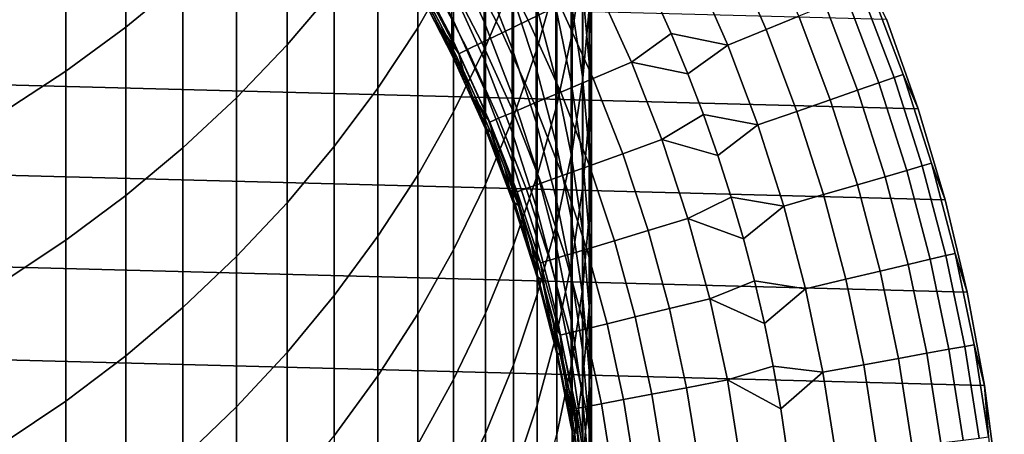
# Model space of a CAD drawing. Header units: metres. Extents: x -28 to 70, y -218 to 27.
# Tile 43 of 246: x 7.06 to 15.48, y -198.04 to -194.5. Entities that reach past the tile are written whole.
import ezdxf

# ---------------------------------------------------------------- set-up
doc = ezdxf.new("R2010")
doc.units = ezdxf.units.M
doc.layers.add('solid_10_261_002_XXX', color=7, linetype='CONTINUOUS')

msp = doc.modelspace()

# ---------------------------------------------------------------- linework, layer by layer
at = {"layer": 'solid_10_261_002_XXX'}
for points in [[(7.968838, -193.050598, 408.785309), (7.968838, -194.561493, 406.222565), (8.456086, -194.16095, 405.993713), (8.456086, -192.656448, 408.545624)], [(10.464751, -193.238098, 402.139191), (10.464751, -194.567398, 399.573761), (10.772099, -194.034119, 399.306641), (10.772099, -192.712326, 401.857574)], [(9.349153, -193.291855, 405.497223), (9.349153, -194.712845, 402.929077), (9.752155, -194.239944, 402.675781), (9.752155, -192.82605, 405.23111)], [(11.045485, -193.486267, 399.032196), (11.045485, -194.730591, 396.461151), (11.284048, -194.162415, 396.195679), (11.284048, -192.925552, 398.751282)], [(11.783843, -193.542557, 392.831268), (11.783843, -194.617493, 390.261017), (11.876726, -194.000992, 390.013), (11.876726, -192.93306, 392.566528)], [(7.456467, -193.420761, 409.010406), (7.456467, -194.937668, 406.437439), (7.968838, -194.561493, 406.222565), (7.968838, -193.050598, 408.785309)], [(11.487036, -193.583008, 395.924957), (11.487036, -194.742432, 393.352448), (11.65381, -194.146317, 393.093506), (11.65381, -192.994186, 395.649841)], [(11.949986, -193.742935, 386.965546), (11.949986, -194.657562, 384.391998), (11.930133, -194.022598, 384.176056), (11.930133, -193.114105, 386.73233)], [(8.916676, -193.737289, 405.751678), (8.916676, -195.16507, 403.171295), (9.349153, -194.712845, 402.929077), (9.349153, -193.291855, 405.497223)], [(10.124413, -193.747849, 402.412201), (10.124413, -195.084396, 399.832764), (10.464751, -194.567398, 399.573761), (10.464751, -193.238098, 402.139191)], [(11.930133, -194.022598, 384.176056), (11.930133, -194.860931, 381.595917), (11.872668, -194.222382, 381.398041), (11.872668, -193.389694, 383.960815)], [(11.876726, -194.000992, 390.013), (11.876726, -194.998764, 387.431274), (11.932165, -194.371811, 387.198761), (11.932165, -193.380615, 389.763458)], [(6.920588, -193.765762, 409.220215), (6.920588, -195.288269, 406.637756), (7.456467, -194.937668, 406.437439), (7.456467, -193.420761, 409.010406)], [(11.031618, -194.127151, 367.767975), (11.031618, -194.517273, 365.191101), (10.756376, -193.911041, 365.107788), (10.756376, -193.523438, 367.668121)], [(10.772099, -194.034119, 399.306641), (10.772099, -195.285736, 396.72052), (11.045485, -194.730591, 396.461151), (11.045485, -193.486267, 399.032196)], [(11.65381, -194.146317, 393.093506), (11.65381, -195.228195, 390.506683), (11.783843, -194.617493, 390.261017), (11.783843, -193.542557, 392.831268)], [(11.284048, -194.162415, 396.195679), (11.284048, -195.329025, 393.607239), (11.487036, -194.742432, 393.352448), (11.487036, -193.583008, 395.924957)], [(11.872668, -194.222382, 381.398041), (11.872668, -194.984772, 378.813477), (11.777773, -194.345169, 378.634277), (11.777773, -193.587921, 381.201447)], [(11.272079, -194.281784, 370.452271), (11.272079, -194.745163, 367.870178), (11.031618, -194.127151, 367.767975), (11.031618, -193.666794, 370.333221)], [(11.777773, -194.345169, 378.634277), (11.777773, -195.032013, 376.047394), (11.645746, -194.393936, 375.887268), (11.645746, -193.7117, 378.456787)], [(14.741282, -195.26001, 220.899994), (-14.470504, -194.495331, 220.899994), (-14.159966, -193.745605, 220.899994), (14.470504, -194.495331, 220.899994)], [(8.456086, -194.16095, 405.993713), (8.456086, -195.595184, 403.401672), (8.916676, -195.16507, 403.171295), (8.916676, -193.737289, 405.751678)], [(9.752155, -194.239944, 402.675781), (9.752155, -195.583511, 400.082794), (10.124413, -195.084396, 399.832764), (10.124413, -193.747849, 402.412201)], [(11.097734, -193.90271, 297.8591), (11.409177, -194.502075, 297.8591), (11.679976, -194.370392, 296.501465), (11.361141, -193.756805, 296.501465)], [(11.477005, -194.371765, 373.159302), (11.477005, -194.909058, 370.57373), (11.272079, -194.281784, 370.452271), (11.272079, -193.748047, 373.020752)], [(11.645746, -194.393936, 375.887268), (11.645746, -195.005737, 373.300079), (11.477005, -194.371765, 373.159302), (11.477005, -193.764053, 375.729218)], [(11.932165, -194.371811, 387.198761), (11.932165, -195.292587, 384.607971), (11.949986, -194.657562, 384.391998), (11.949986, -193.742935, 386.965546)], [(13.143843, -193.89801, 291.156036), (13.443111, -194.582809, 291.156036), (13.722045, -194.46936, 289.798401), (13.416566, -193.77037, 289.798401)], [(10.756376, -194.4758, 359.960114), (10.756376, -194.652512, 357.376617), (10.447225, -194.057892, 357.344116), (10.447225, -193.882278, 359.911346)], [(12.82249, -194.048431, 292.50061), (13.114442, -194.716476, 292.50061), (13.443111, -194.582809, 291.156036), (13.143843, -193.89801, 291.156036)], [(11.031618, -194.517273, 365.191101), (11.031618, -194.836853, 362.604523), (10.756376, -194.228577, 362.537811), (10.756376, -193.911041, 365.107788)], [(10.881712, -194.022369, 299.227631), (11.187093, -194.610062, 299.227631), (11.409177, -194.502075, 297.8591), (11.097734, -193.90271, 297.8591)], [(10.392304, -194.050003, 304.757507), (10.502646, -194.245392, 320.899994), (10.661496, -194.542542, 320.899994), (10.553685, -194.338638, 304.757507)], [(10.756376, -194.652512, 357.376617), (10.756376, -194.758591, 354.789276), (10.447225, -194.1633, 354.77301), (10.447225, -194.057892, 357.344116)], [(10.464751, -194.567398, 399.573761), (10.464751, -195.826111, 396.973022), (10.772099, -195.285736, 396.72052), (10.772099, -194.034119, 399.306641)], [(10.713415, -194.115601, 300.604889), (11.014073, -194.694199, 300.604889), (11.187093, -194.610062, 299.227631), (10.881712, -194.022369, 299.227631)], [(11.783843, -194.617493, 390.261017), (11.783843, -195.621826, 387.662354), (11.876726, -194.998764, 387.431274), (11.876726, -194.000992, 390.013)], [(11.949986, -194.657562, 384.391998), (11.949986, -195.501572, 381.794434), (11.930133, -194.860931, 381.595917), (11.930133, -194.022598, 384.176056)], [(12.479162, -194.27652, 293.828735), (12.630928, -194.616577, 293.828735), (13.114442, -194.716476, 292.50061), (12.82249, -194.048431, 292.50061)], [(10.59311, -194.182236, 301.988678), (10.890391, -194.754349, 301.988678), (11.014073, -194.694199, 300.604889), (10.713415, -194.115601, 300.604889)], [(11.272079, -194.745163, 367.870178), (11.272079, -195.137848, 365.276398), (11.031618, -194.517273, 365.191101), (11.031618, -194.127151, 367.767975)], [(11.487036, -194.742432, 393.352448), (11.487036, -195.831146, 390.749207), (11.65381, -195.228195, 390.506683), (11.65381, -194.146317, 393.093506)], [(7.968838, -194.561493, 406.222565), (7.968838, -196.001831, 403.619476), (8.456086, -195.595184, 403.401672), (8.456086, -194.16095, 405.993713)], [(10.756376, -194.758591, 354.789276), (10.756376, -194.793961, 352.200012), (10.45892, -194.219559, 352.200012), (10.447225, -194.1633, 354.77301)], [(10.458916, -194.219589, 320.899994), (10.45892, -194.219559, 352.200012), (10.756376, -194.793961, 352.200012)], [(10.766514, -194.814972, 320.899994), (10.458916, -194.219589, 320.899994), (10.756376, -194.793961, 352.200012), (10.766578, -194.815094, 352.200012)], [(10.502646, -194.245392, 320.899994), (10.458916, -194.219589, 320.899994), (10.766514, -194.814972, 320.899994)], [(10.520987, -194.222183, 303.376862), (10.816244, -194.790405, 303.376862), (10.890391, -194.754349, 301.988678), (10.59311, -194.182236, 301.988678)], [(10.553685, -194.338638, 304.757507), (10.707051, -194.631607, 304.757507), (10.816244, -194.790405, 303.376862), (10.520987, -194.222183, 303.376862)], [(11.031618, -194.836853, 362.604523), (11.031618, -195.085663, 360.010193), (10.756376, -194.4758, 359.960114), (10.756376, -194.228577, 362.537811)], [(11.045485, -194.730591, 396.461151), (11.045485, -195.904236, 393.857086), (11.284048, -195.329025, 393.607239), (11.284048, -194.162415, 396.195679)], [(11.679976, -194.370392, 296.501465), (11.965703, -195.000076, 296.501465), (12.292595, -194.862122, 295.15686), (11.999063, -194.215225, 295.15686)], [(11.930133, -194.860931, 381.595917), (11.930133, -195.628494, 378.993835), (11.872668, -194.984772, 378.813477), (11.872668, -194.222382, 381.398041)], [(11.999063, -194.215225, 295.15686), (12.292595, -194.862122, 295.15686), (12.630928, -194.616577, 293.828735), (12.479162, -194.27652, 293.828735)], [(14.256413, -194.252045, 285.668823), (14.535981, -194.993637, 285.668823), (14.613854, -194.966537, 284.28064), (14.332788, -194.220978, 284.28064)], [(14.332788, -194.220978, 284.28064), (14.613854, -194.966537, 284.28064), (14.741376, -195.260239, 282.899994), (14.470496, -194.4953, 282.899994)], [(9.349153, -194.712845, 402.929077), (9.349153, -196.063171, 400.32309), (9.752155, -195.583511, 400.082794), (9.752155, -194.239944, 402.675781)], [(10.661496, -194.542542, 320.899994), (10.502646, -194.245392, 320.899994), (10.766514, -194.814972, 320.899994)], [(11.477005, -194.909058, 370.57373), (11.477005, -195.375519, 367.974457), (11.272079, -194.745163, 367.870178), (11.272079, -194.281784, 370.452271)], [(13.9508, -194.376328, 288.429871), (14.224376, -195.10202, 288.429871), (14.406087, -195.038818, 287.052612), (14.129016, -194.303848, 287.052612)], [(14.129016, -194.303848, 287.052612), (14.406087, -195.038818, 287.052612), (14.535981, -194.993637, 285.668823), (14.256413, -194.252045, 285.668823)], [(10.553685, -194.338638, 304.757507), (10.661496, -194.542542, 320.899994), (10.811668, -194.843475, 320.899994), (10.707051, -194.631607, 304.757507)], [(11.409177, -194.502075, 297.8591), (11.688279, -195.117157, 297.8591), (11.965703, -195.000076, 296.501465), (11.679976, -194.370392, 296.501465)], [(11.645746, -195.005737, 373.300079), (11.645746, -195.546631, 370.697144), (11.477005, -194.909058, 370.57373), (11.477005, -194.371765, 373.159302)], [(11.777773, -195.032013, 376.047394), (11.777773, -195.647949, 373.442719), (11.645746, -195.005737, 373.300079), (11.645746, -194.393936, 375.887268)], [(11.872668, -194.984772, 378.813477), (11.872668, -195.67627, 376.209076), (11.777773, -195.032013, 376.047394), (11.777773, -194.345169, 378.634277)], [(11.876726, -194.998764, 387.431274), (11.876726, -195.925659, 384.823273), (11.932165, -195.292587, 384.607971), (11.932165, -194.371811, 387.198761)], [(13.722045, -194.46936, 289.798401), (13.991135, -195.183151, 289.798401), (14.224376, -195.10202, 288.429871), (13.9508, -194.376328, 288.429871)], [(11.031618, -195.085663, 360.010193), (11.031618, -195.263519, 357.410034), (10.756376, -194.652512, 357.376617), (10.756376, -194.4758, 359.960114)], [(13.443111, -194.582809, 291.156036), (13.706732, -195.282089, 291.156036), (13.991135, -195.183151, 289.798401), (13.722045, -194.46936, 289.798401)], [(14.971889, -196.038467, 220.899994), (-14.741282, -195.26001, 220.899994), (-14.470504, -194.495331, 220.899994), (14.741282, -195.26001, 220.899994)], [(7.456467, -194.937668, 406.437439), (7.456467, -196.383728, 403.824005), (7.968838, -196.001831, 403.619476), (7.968838, -194.561493, 406.222565)], [(10.124413, -195.084396, 399.832764), (10.124413, -196.350006, 397.217804), (10.464751, -195.826111, 396.973022), (10.464751, -194.567398, 399.573761)], [(10.811668, -194.843475, 320.899994), (10.661496, -194.542542, 320.899994), (10.766514, -194.814972, 320.899994)], [(11.272079, -195.137848, 365.276398), (11.272079, -195.459518, 362.672852), (11.031618, -194.836853, 362.604523), (11.031618, -194.517273, 365.191101)], [(11.187093, -194.610062, 299.227631), (11.460762, -195.213181, 299.227631), (11.688279, -195.117157, 297.8591), (11.409177, -194.502075, 297.8591)], [(14.741376, -195.260239, 221.899994), (14.741282, -195.26001, 220.899994), (14.470504, -194.495331, 220.899994), (14.470496, -194.4953, 221.899994)], [(14.470496, -194.4953, 282.899994), (14.741376, -195.260239, 282.899994), (14.741376, -195.260239, 221.899994), (14.470496, -194.4953, 221.899994)], [(10.707051, -194.631607, 304.757507), (10.811668, -194.843475, 320.899994), (10.953393, -195.148666, 320.899994), (10.852286, -194.92868, 304.757507)], [(10.707051, -194.631607, 304.757507), (10.852286, -194.92868, 304.757507), (10.816244, -194.790405, 303.376862)], [(11.031618, -195.263519, 357.410034), (11.031618, -195.370285, 354.806), (10.756376, -194.758591, 354.789276), (10.756376, -194.652512, 357.376617)], [(11.014073, -194.694199, 300.604889), (11.28351, -195.287979, 300.604889), (11.460762, -195.213181, 299.227631), (11.187093, -194.610062, 299.227631)], [(11.65381, -195.228195, 390.506683), (11.65381, -196.238998, 387.891235), (11.783843, -195.621826, 387.662354), (11.783843, -194.617493, 390.261017)], [(12.292595, -194.862122, 295.15686), (12.77343, -194.960602, 293.828735), (12.630928, -194.616577, 293.828735)], [(12.630928, -194.616577, 293.828735), (12.77343, -194.960602, 293.828735), (13.114442, -194.716476, 292.50061)], [(13.114442, -194.716476, 292.50061), (13.371616, -195.398651, 292.50061), (13.706732, -195.282089, 291.156036), (13.443111, -194.582809, 291.156036)], [(8.916676, -195.16507, 403.171295), (8.916676, -196.521835, 400.552856), (9.349153, -196.063171, 400.32309), (9.349153, -194.712845, 402.929077)], [(10.772099, -195.285736, 396.72052), (10.772099, -196.466263, 394.101196), (11.045485, -195.904236, 393.857086), (11.045485, -194.730591, 396.461151)], [(10.890391, -194.754349, 301.988678), (11.156803, -195.341461, 301.988678), (11.28351, -195.287979, 300.604889), (11.014073, -194.694199, 300.604889)], [(11.932165, -195.292587, 384.607971), (11.932165, -196.142242, 381.992981), (11.949986, -195.501572, 381.794434), (11.949986, -194.657562, 384.391998)], [(12.77343, -194.960602, 293.828735), (12.906564, -195.308365, 293.828735), (13.371616, -195.398651, 292.50061), (13.114442, -194.716476, 292.50061)], [(10.766578, -194.815094, 352.200012), (10.756376, -194.793961, 352.200012), (10.756376, -194.758591, 354.789276)], [(11.031618, -195.370285, 354.806), (11.031618, -195.405884, 352.200012), (10.766578, -194.815094, 352.200012), (10.756376, -194.758591, 354.789276)], [(10.766514, -194.814972, 320.899994), (10.766578, -194.815094, 352.200012), (11.031618, -195.405884, 352.200012)], [(11.040406, -195.427078, 320.899994), (10.766514, -194.814972, 320.899994), (11.031618, -195.405884, 352.200012), (11.04036, -195.426926, 352.200012)], [(10.811668, -194.843475, 320.899994), (10.766514, -194.814972, 320.899994), (11.040406, -195.427078, 320.899994)], [(10.816244, -194.790405, 303.376862), (11.080841, -195.37352, 303.376862), (11.156803, -195.341461, 301.988678), (10.890391, -194.754349, 301.988678)], [(10.852286, -194.92868, 304.757507), (10.98928, -195.22966, 304.757507), (11.080841, -195.37352, 303.376862), (10.816244, -194.790405, 303.376862)], [(11.477005, -195.375519, 367.974457), (11.477005, -195.770813, 365.363403), (11.272079, -195.137848, 365.276398), (11.272079, -194.745163, 367.870178)], [(11.284048, -195.329025, 393.607239), (11.284048, -196.424484, 390.987885), (11.487036, -195.831146, 390.749207), (11.487036, -194.742432, 393.352448)], [(10.953393, -195.148666, 320.899994), (10.811668, -194.843475, 320.899994), (11.040406, -195.427078, 320.899994)], [(11.272079, -195.459518, 362.672852), (11.272079, -195.709961, 360.061493), (11.031618, -195.085663, 360.010193), (11.031618, -194.836853, 362.604523)], [(11.645746, -195.546631, 370.697144), (11.645746, -196.01622, 368.080414), (11.477005, -195.375519, 367.974457), (11.477005, -194.909058, 370.57373)], [(11.949986, -195.501572, 381.794434), (11.949986, -196.274292, 379.174805), (11.930133, -195.628494, 378.993835), (11.930133, -194.860931, 381.595917)], [(11.965703, -195.000076, 296.501465), (12.217512, -195.644073, 296.501465), (12.551283, -195.523712, 295.15686), (12.292595, -194.862122, 295.15686)], [(12.292595, -194.862122, 295.15686), (12.551283, -195.523712, 295.15686), (12.906564, -195.308365, 293.828735), (12.77343, -194.960602, 293.828735)], [(6.920588, -195.288269, 406.637756), (6.920588, -196.73967, 404.014648), (7.456467, -196.383728, 403.824005), (7.456467, -194.937668, 406.437439)], [(10.852286, -194.92868, 304.757507), (10.953393, -195.148666, 320.899994), (11.086534, -195.457748, 320.899994), (10.98928, -195.22966, 304.757507)], [(11.930133, -195.628494, 378.993835), (11.930133, -196.324677, 376.371765), (11.872668, -195.67627, 376.209076), (11.872668, -194.984772, 378.813477)], [(14.535981, -194.993637, 285.668823), (14.777003, -195.748627, 285.668823), (14.856168, -195.725586, 284.28064), (14.613854, -194.966537, 284.28064)], [(14.613854, -194.966537, 284.28064), (14.856168, -195.725586, 284.28064), (14.97185, -196.0383, 282.899994), (14.741376, -195.260239, 282.899994)], [(11.777773, -195.647949, 373.442719), (11.777773, -196.19249, 370.822174), (11.645746, -195.546631, 370.697144), (11.645746, -195.005737, 373.300079)], [(11.688279, -195.117157, 297.8591), (11.93425, -195.746231, 297.8591), (12.217512, -195.644073, 296.501465), (11.965703, -195.000076, 296.501465)], [(11.872668, -195.67627, 376.209076), (11.872668, -196.296371, 373.586731), (11.777773, -195.647949, 373.442719), (11.777773, -195.032013, 376.047394)], [(11.783843, -195.621826, 387.662354), (11.783843, -196.554794, 385.037231), (11.876726, -195.925659, 384.823273), (11.876726, -194.998764, 387.431274)], [(14.224376, -195.10202, 288.429871), (14.460231, -195.840836, 288.429871), (14.644956, -195.787064, 287.052612), (14.406087, -195.038818, 287.052612)], [(14.406087, -195.038818, 287.052612), (14.644956, -195.787064, 287.052612), (14.777003, -195.748627, 285.668823), (14.535981, -194.993637, 285.668823)], [(9.752155, -195.583511, 400.082794), (9.752155, -196.855759, 397.454102), (10.124413, -196.350006, 397.217804), (10.124413, -195.084396, 399.832764)], [(11.086534, -195.457748, 320.899994), (10.953393, -195.148666, 320.899994), (11.040406, -195.427078, 320.899994)], [(11.272079, -195.709961, 360.061493), (11.272079, -195.888992, 357.444244), (11.031618, -195.263519, 357.410034), (11.031618, -195.085663, 360.010193)], [(11.477005, -195.770813, 365.363403), (11.477005, -196.094635, 362.742523), (11.272079, -195.459518, 362.672852), (11.272079, -195.137848, 365.276398)], [(11.460762, -195.213181, 299.227631), (11.701944, -195.830002, 299.227631), (11.93425, -195.746231, 297.8591), (11.688279, -195.117157, 297.8591)], [(13.991135, -195.183151, 289.798401), (14.223123, -195.909851, 289.798401), (14.460231, -195.840836, 288.429871), (14.224376, -195.10202, 288.429871)], [(8.456086, -195.595184, 403.401672), (8.456086, -196.958084, 400.771393), (8.916676, -196.521835, 400.552856), (8.916676, -195.16507, 403.171295)], [(10.98928, -195.22966, 304.757507), (11.086534, -195.457748, 320.899994), (11.210852, -195.770203, 320.899994), (11.117929, -195.534286, 304.757507)], [(10.98928, -195.22966, 304.757507), (11.117929, -195.534286, 304.757507), (11.080841, -195.37352, 303.376862)], [(11.28351, -195.287979, 300.604889), (11.520963, -195.895264, 300.604889), (11.701944, -195.830002, 299.227631), (11.460762, -195.213181, 299.227631)], [(11.487036, -195.831146, 390.749207), (11.487036, -196.848358, 388.117218), (11.65381, -196.238998, 387.891235), (11.65381, -195.228195, 390.506683)], [(13.706732, -195.282089, 291.156036), (13.934004, -195.994019, 291.156036), (14.223123, -195.909851, 289.798401), (13.991135, -195.183151, 289.798401)], [(15.161278, -196.827393, 220.899994), (-14.971889, -196.038467, 220.899994), (-14.741282, -195.26001, 220.899994), (14.971889, -196.038467, 220.899994)], [(10.464751, -195.826111, 396.973022), (10.464751, -197.013321, 394.338837), (10.772099, -196.466263, 394.101196), (10.772099, -195.285736, 396.72052)], [(11.272079, -195.888992, 357.444244), (11.272079, -195.99646, 354.82309), (11.031618, -195.370285, 354.806), (11.031618, -195.263519, 357.410034)], [(11.045485, -195.904236, 393.857086), (11.045485, -197.006302, 391.221954), (11.284048, -196.424484, 390.987885), (11.284048, -195.329025, 393.607239)], [(11.156803, -195.341461, 301.988678), (11.391589, -195.941925, 301.988678), (11.520963, -195.895264, 300.604889), (11.28351, -195.287979, 300.604889)], [(11.876726, -195.925659, 384.823273), (11.876726, -196.78096, 382.190918), (11.932165, -196.142242, 381.992981), (11.932165, -195.292587, 384.607971)], [(12.551283, -195.523712, 295.15686), (13.030231, -195.659607, 293.828735), (12.906564, -195.308365, 293.828735)], [(12.906564, -195.308365, 293.828735), (13.030231, -195.659607, 293.828735), (13.371616, -195.398651, 292.50061)], [(13.371616, -195.398651, 292.50061), (13.593332, -196.093185, 292.50061), (13.934004, -195.994019, 291.156036), (13.706732, -195.282089, 291.156036)], [(14.741376, -195.260239, 221.899994), (14.97185, -196.0383, 221.899994), (14.971889, -196.038467, 220.899994), (14.741282, -195.26001, 220.899994)], [(14.741376, -195.260239, 282.899994), (14.97185, -196.0383, 282.899994), (14.97185, -196.0383, 221.899994), (14.741376, -195.260239, 221.899994)], [(11.04036, -195.426926, 352.200012), (11.031618, -195.405884, 352.200012), (11.031618, -195.370285, 354.806)], [(11.272079, -195.99646, 354.82309), (11.272079, -196.032288, 352.200012), (11.04036, -195.426926, 352.200012), (11.031618, -195.370285, 354.806)], [(11.080841, -195.37352, 303.376862), (11.314029, -195.969894, 303.376862), (11.391589, -195.941925, 301.988678), (11.156803, -195.341461, 301.988678)], [(11.117929, -195.534286, 304.757507), (11.238135, -195.842346, 304.757507), (11.314029, -195.969894, 303.376862), (11.080841, -195.37352, 303.376862)], [(11.645746, -196.01622, 368.080414), (11.645746, -196.414169, 365.451813), (11.477005, -195.770813, 365.363403), (11.477005, -195.375519, 367.974457)], [(13.030231, -195.659607, 293.828735), (13.144342, -196.014069, 293.828735), (13.593332, -196.093185, 292.50061), (13.371616, -195.398651, 292.50061)], [(11.040406, -195.427078, 320.899994), (11.04036, -195.426926, 352.200012), (11.272079, -196.032288, 352.200012)], [(11.279355, -196.05307, 320.899994), (11.040406, -195.427078, 320.899994), (11.272079, -196.032288, 352.200012), (11.279406, -196.053162, 352.200012)], [(11.086534, -195.457748, 320.899994), (11.040406, -195.427078, 320.899994), (11.279355, -196.05307, 320.899994)], [(11.210852, -195.770203, 320.899994), (11.086534, -195.457748, 320.899994), (11.279355, -196.05307, 320.899994)], [(11.477005, -196.094635, 362.742523), (11.477005, -196.346741, 360.11377), (11.272079, -195.709961, 360.061493), (11.272079, -195.459518, 362.672852)], [(11.117929, -195.534286, 304.757507), (11.210852, -195.770203, 320.899994), (11.326477, -196.086395, 320.899994), (11.238135, -195.842346, 304.757507)], [(11.777773, -196.19249, 370.822174), (11.777773, -196.665268, 368.187744), (11.645746, -196.01622, 368.080414), (11.645746, -195.546631, 370.697144)], [(11.932165, -196.142242, 381.992981), (11.932165, -196.920166, 379.355743), (11.949986, -196.274292, 379.174805), (11.949986, -195.501572, 381.794434)], [(12.217512, -195.644073, 296.501465), (12.434689, -196.300568, 296.501465), (12.774393, -196.198135, 295.15686), (12.551283, -195.523712, 295.15686)], [(12.551283, -195.523712, 295.15686), (12.774393, -196.198135, 295.15686), (13.144342, -196.014069, 293.828735), (13.030231, -195.659607, 293.828735)], [(7.968838, -196.001831, 403.619476), (7.968838, -197.370514, 400.977997), (8.456086, -196.958084, 400.771393), (8.456086, -195.595184, 403.401672)], [(9.349153, -196.063171, 400.32309), (9.349153, -197.341797, 397.681183), (9.752155, -196.855759, 397.454102), (9.752155, -195.583511, 400.082794)], [(11.65381, -196.238998, 387.891235), (11.65381, -197.177994, 385.249176), (11.783843, -196.554794, 385.037231), (11.783843, -195.621826, 387.662354)], [(11.872668, -196.296371, 373.586731), (11.872668, -196.84462, 370.948425), (11.777773, -196.19249, 370.822174), (11.777773, -195.647949, 373.442719)], [(11.949986, -196.274292, 379.174805), (11.949986, -196.975189, 376.535004), (11.930133, -196.324677, 376.371765), (11.930133, -195.628494, 378.993835)], [(11.93425, -195.746231, 297.8591), (12.146392, -196.387497, 297.8591), (12.434689, -196.300568, 296.501465), (12.217512, -195.644073, 296.501465)], [(11.477005, -196.346741, 360.11377), (11.477005, -196.526947, 357.479126), (11.272079, -195.888992, 357.444244), (11.272079, -195.709961, 360.061493)], [(11.701944, -195.830002, 299.227631), (11.909957, -196.458786, 299.227631), (12.146392, -196.387497, 297.8591), (11.93425, -195.746231, 297.8591)], [(11.930133, -196.324677, 376.371765), (11.930133, -196.94899, 373.731659), (11.872668, -196.296371, 373.586731), (11.872668, -195.67627, 376.209076)], [(14.644956, -195.787064, 287.052612), (14.844988, -196.546631, 287.052612), (14.97884, -196.51503, 285.668823), (14.777003, -195.748627, 285.668823)], [(14.777003, -195.748627, 285.668823), (14.97884, -196.51503, 285.668823), (15.059085, -196.496094, 284.28064), (14.856168, -195.725586, 284.28064)], [(14.856168, -195.725586, 284.28064), (15.059085, -196.496094, 284.28064), (15.161288, -196.827362, 282.899994), (14.97185, -196.0383, 282.899994)], [(10.124413, -196.350006, 397.217804), (10.124413, -197.543701, 394.569214), (10.464751, -197.013321, 394.338837), (10.464751, -195.826111, 396.973022)], [(11.326477, -196.086395, 320.899994), (11.210852, -195.770203, 320.899994), (11.279355, -196.05307, 320.899994)], [(11.284048, -196.424484, 390.987885), (11.284048, -197.447983, 388.3396), (11.487036, -196.848358, 388.117218), (11.487036, -195.831146, 390.749207)], [(11.645746, -196.414169, 365.451813), (11.645746, -196.740158, 362.813354), (11.477005, -196.094635, 362.742523), (11.477005, -195.770813, 365.363403)], [(11.520963, -195.895264, 300.604889), (11.725758, -196.514328, 300.604889), (11.909957, -196.458786, 299.227631), (11.701944, -195.830002, 299.227631)], [(14.460231, -195.840836, 288.429871), (14.657741, -196.59082, 288.429871), (14.844988, -196.546631, 287.052612), (14.644956, -195.787064, 287.052612)], [(10.772099, -196.466263, 394.101196), (10.772099, -197.574783, 391.450623), (11.045485, -197.006302, 391.221954), (11.045485, -195.904236, 393.857086)], [(11.238135, -195.842346, 304.757507), (11.326477, -196.086395, 320.899994), (11.433315, -196.406021, 320.899994), (11.349807, -196.15361, 304.757507)], [(11.238135, -195.842346, 304.757507), (11.349807, -196.15361, 304.757507), (11.314029, -195.969894, 303.376862)], [(11.477005, -196.526947, 357.479126), (11.477005, -196.635132, 354.840546), (11.272079, -195.99646, 354.82309), (11.272079, -195.888992, 357.444244)], [(11.391589, -195.941925, 301.988678), (11.594085, -196.554031, 301.988678), (11.725758, -196.514328, 300.604889), (11.520963, -195.895264, 300.604889)], [(13.934004, -195.994019, 291.156036), (14.124326, -196.71669, 291.156036), (14.417394, -196.647537, 289.798401), (14.223123, -195.909851, 289.798401)], [(14.223123, -195.909851, 289.798401), (14.417394, -196.647537, 289.798401), (14.657741, -196.59082, 288.429871), (14.460231, -195.840836, 288.429871)], [(7.456467, -196.383728, 403.824005), (7.456467, -197.757858, 401.172058), (7.968838, -197.370514, 400.977997), (7.968838, -196.001831, 403.619476)], [(11.279406, -196.053162, 352.200012), (11.272079, -196.032288, 352.200012), (11.272079, -195.99646, 354.82309)], [(11.477005, -196.635132, 354.840546), (11.477005, -196.671204, 352.200012), (11.279406, -196.053162, 352.200012), (11.272079, -195.99646, 354.82309)], [(11.314029, -195.969894, 303.376862), (11.515146, -196.577835, 303.376862), (11.594085, -196.554031, 301.988678), (11.391589, -195.941925, 301.988678)], [(11.349807, -196.15361, 304.757507), (11.45286, -196.467819, 304.757507), (11.515146, -196.577835, 303.376862), (11.314029, -195.969894, 303.376862)], [(11.783843, -196.554794, 385.037231), (11.783843, -197.41571, 382.387604), (11.876726, -196.78096, 382.190918), (11.876726, -195.925659, 384.823273)], [(13.593332, -196.093185, 292.50061), (13.779001, -196.798187, 292.50061), (14.124326, -196.71669, 291.156036), (13.934004, -195.994019, 291.156036)], [(15.309128, -197.625046, 220.899994), (-15.161278, -196.827393, 220.899994), (-14.971889, -196.038467, 220.899994), (15.161278, -196.827393, 220.899994)], [(8.916676, -196.521835, 400.552856), (8.916676, -197.806564, 397.898346), (9.349153, -197.341797, 397.681183), (9.349153, -196.063171, 400.32309)], [(11.279355, -196.05307, 320.899994), (11.279406, -196.053162, 352.200012), (11.477005, -196.671204, 352.200012)], [(11.482976, -196.691864, 320.899994), (11.279355, -196.05307, 320.899994), (11.477005, -196.671204, 352.200012), (11.482962, -196.691818, 352.200012)], [(11.326477, -196.086395, 320.899994), (11.279355, -196.05307, 320.899994), (11.482976, -196.691864, 320.899994)], [(11.433315, -196.406021, 320.899994), (11.326477, -196.086395, 320.899994), (11.482976, -196.691864, 320.899994)], [(11.777773, -196.665268, 368.187744), (11.777773, -197.065903, 365.541412), (11.645746, -196.414169, 365.451813), (11.645746, -196.01622, 368.080414)], [(12.774393, -196.198135, 295.15686), (13.248813, -196.37149, 293.828735), (13.144342, -196.014069, 293.828735)], [(13.144342, -196.014069, 293.828735), (13.248813, -196.37149, 293.828735), (13.593332, -196.093185, 292.50061)], [(14.97185, -196.0383, 221.899994), (15.161288, -196.827362, 221.899994), (15.161278, -196.827393, 220.899994), (14.971889, -196.038467, 220.899994)], [(14.97185, -196.0383, 282.899994), (15.161288, -196.827362, 282.899994), (15.161288, -196.827362, 221.899994), (14.97185, -196.0383, 221.899994)], [(11.349807, -196.15361, 304.757507), (11.433315, -196.406021, 320.899994), (11.531064, -196.72818, 320.899994), (11.45286, -196.467819, 304.757507)], [(11.645746, -196.740158, 362.813354), (11.645746, -196.993973, 360.166931), (11.477005, -196.346741, 360.11377), (11.477005, -196.094635, 362.742523)], [(11.876726, -196.78096, 382.190918), (11.876726, -197.564056, 379.536163), (11.932165, -196.920166, 379.355743), (11.932165, -196.142242, 381.992981)], [(13.248813, -196.37149, 293.828735), (13.343566, -196.731598, 293.828735), (13.779001, -196.798187, 292.50061), (13.593332, -196.093185, 292.50061)], [(11.487036, -196.848358, 388.117218), (11.487036, -197.793304, 385.458435), (11.65381, -197.177994, 385.249176), (11.65381, -196.238998, 387.891235)], [(11.872668, -196.84462, 370.948425), (11.872668, -197.320587, 368.296143), (11.777773, -196.665268, 368.187744), (11.777773, -196.19249, 370.822174)], [(12.434689, -196.300568, 296.501465), (12.616618, -196.967682, 296.501465), (12.961293, -196.883469, 295.15686), (12.774393, -196.198135, 295.15686)], [(12.774393, -196.198135, 295.15686), (12.961293, -196.883469, 295.15686), (13.343566, -196.731598, 293.828735), (13.248813, -196.37149, 293.828735)], [(11.930133, -196.94899, 373.731659), (11.930133, -197.500946, 371.0755), (11.872668, -196.84462, 370.948425), (11.872668, -196.296371, 373.586731)], [(11.949986, -196.975189, 376.535004), (11.949986, -197.603714, 373.877075), (11.930133, -196.94899, 373.731659), (11.930133, -196.324677, 376.371765)], [(11.932165, -196.920166, 379.355743), (11.932165, -197.625763, 376.698273), (11.949986, -196.975189, 376.535004), (11.949986, -196.274292, 379.174805)], [(12.146392, -196.387497, 297.8591), (12.324103, -197.039139, 297.8591), (12.616618, -196.967682, 296.501465), (12.434689, -196.300568, 296.501465)], [(6.920588, -196.73967, 404.014648), (6.920588, -198.118881, 401.352905), (7.456467, -197.757858, 401.172058), (7.456467, -196.383728, 403.824005)], [(9.752155, -196.855759, 397.454102), (9.752155, -198.055725, 394.791626), (10.124413, -197.543701, 394.569214), (10.124413, -196.350006, 397.217804)], [(11.531064, -196.72818, 320.899994), (11.433315, -196.406021, 320.899994), (11.482976, -196.691864, 320.899994)], [(11.645746, -196.993973, 360.166931), (11.645746, -197.1754, 357.514587), (11.477005, -196.526947, 357.479126), (11.477005, -196.346741, 360.11377)], [(11.777773, -197.065903, 365.541412), (11.777773, -197.394104, 362.885101), (11.645746, -196.740158, 362.813354), (11.645746, -196.414169, 365.451813)], [(11.909957, -196.458786, 299.227631), (12.084209, -197.097748, 299.227631), (12.324103, -197.039139, 297.8591), (12.146392, -196.387497, 297.8591)], [(10.464751, -197.013321, 394.338837), (10.464751, -198.128143, 391.673218), (10.772099, -197.574783, 391.450623), (10.772099, -196.466263, 394.101196)], [(11.045485, -197.006302, 391.221954), (11.045485, -198.03598, 388.557678), (11.284048, -197.447983, 388.3396), (11.284048, -196.424484, 390.987885)], [(11.45286, -196.467819, 304.757507), (11.531064, -196.72818, 320.899994), (11.619631, -197.052658, 320.899994), (11.547216, -196.78476, 304.757507)], [(11.45286, -196.467819, 304.757507), (11.547216, -196.78476, 304.757507), (11.515146, -196.577835, 303.376862)], [(11.725758, -196.514328, 300.604889), (11.897315, -197.143402, 300.604889), (12.084209, -197.097748, 299.227631), (11.909957, -196.458786, 299.227631)], [(14.97884, -196.51503, 285.668823), (15.140955, -197.290817, 285.668823), (15.222069, -197.276031, 284.28064), (15.059085, -196.496094, 284.28064)], [(15.059085, -196.496094, 284.28064), (15.222069, -197.276031, 284.28064), (15.309169, -197.625259, 282.899994), (15.161288, -196.827362, 282.899994)], [(8.456086, -196.958084, 400.771393), (8.456086, -198.248627, 398.104889), (8.916676, -197.806564, 397.898346), (8.916676, -196.521835, 400.552856)], [(11.645746, -197.1754, 357.514587), (11.645746, -197.284302, 354.858307), (11.477005, -196.635132, 354.840546), (11.477005, -196.526947, 357.479126)], [(11.515146, -196.577835, 303.376862), (11.683621, -197.195618, 303.376862), (11.763716, -197.176041, 301.988678), (11.594085, -196.554031, 301.988678)], [(11.547216, -196.78476, 304.757507), (11.632803, -197.104172, 304.757507), (11.683621, -197.195618, 303.376862), (11.515146, -196.577835, 303.376862)], [(11.594085, -196.554031, 301.988678), (11.763716, -197.176041, 301.988678), (11.897315, -197.143402, 300.604889), (11.725758, -196.514328, 300.604889)], [(11.65381, -197.177994, 385.249176), (11.65381, -198.044464, 382.582458), (11.783843, -197.41571, 382.387604), (11.783843, -196.554794, 385.037231)], [(14.417394, -196.647537, 289.798401), (14.573432, -197.394241, 289.798401), (14.816381, -197.34996, 288.429871), (14.657741, -196.59082, 288.429871)], [(14.657741, -196.59082, 288.429871), (14.816381, -197.34996, 288.429871), (15.005654, -197.315475, 287.052612), (14.844988, -196.546631, 287.052612)], [(14.844988, -196.546631, 287.052612), (15.005654, -197.315475, 287.052612), (15.140955, -197.290817, 285.668823), (14.97884, -196.51503, 285.668823)], [(11.482962, -196.691818, 352.200012), (11.477005, -196.671204, 352.200012), (11.477005, -196.635132, 354.840546)], [(11.645746, -197.284302, 354.858307), (11.645746, -197.320618, 352.200012), (11.482962, -196.691818, 352.200012), (11.477005, -196.635132, 354.840546)], [(11.872668, -197.320587, 368.296143), (11.872668, -197.723938, 365.631836), (11.777773, -197.065903, 365.541412), (11.777773, -196.665268, 368.187744)], [(14.124326, -196.71669, 291.156036), (14.277193, -197.448227, 291.156036), (14.573432, -197.394241, 289.798401), (14.417394, -196.647537, 289.798401)], [(11.482976, -196.691864, 320.899994), (11.482962, -196.691818, 352.200012), (11.645746, -197.320618, 352.200012)], [(11.650382, -197.340927, 320.899994), (11.482976, -196.691864, 320.899994), (11.645746, -197.320618, 352.200012), (11.650389, -197.340881, 352.200012)], [(11.531064, -196.72818, 320.899994), (11.482976, -196.691864, 320.899994), (11.650382, -197.340927, 320.899994)], [(11.619631, -197.052658, 320.899994), (11.531064, -196.72818, 320.899994), (11.650382, -197.340927, 320.899994)], [(11.777773, -197.394104, 362.885101), (11.777773, -197.649628, 360.220795), (11.645746, -196.993973, 360.166931), (11.645746, -196.740158, 362.813354)], [(12.961293, -196.883469, 295.15686), (13.428533, -197.094162, 293.828735), (13.343566, -196.731598, 293.828735)], [(13.343566, -196.731598, 293.828735), (13.428533, -197.094162, 293.828735), (13.779001, -196.798187, 292.50061)], [(13.779001, -196.798187, 292.50061), (13.92813, -197.511826, 292.50061), (14.277193, -197.448227, 291.156036), (14.124326, -196.71669, 291.156036)], [(15.415094, -198.429962, 220.899994), (-15.309128, -197.625046, 220.899994), (-15.161278, -196.827393, 220.899994), (15.309128, -197.625046, 220.899994)], [(11.547216, -196.78476, 304.757507), (11.619631, -197.052658, 320.899994), (11.699132, -197.379776, 320.899994), (11.632803, -197.104172, 304.757507)], [(11.783843, -197.41571, 382.387604), (11.783843, -198.203918, 379.715454), (11.876726, -197.564056, 379.536163), (11.876726, -196.78096, 382.190918)], [(11.930133, -197.500946, 371.0755), (11.930133, -197.980148, 368.405243), (11.872668, -197.320587, 368.296143), (11.872668, -196.84462, 370.948425)], [(13.428533, -197.094162, 293.828735), (13.503651, -197.458878, 293.828735), (13.92813, -197.511826, 292.50061), (13.779001, -196.798187, 292.50061)], [(15.161288, -196.827362, 221.899994), (15.309169, -197.625259, 221.899994), (15.309128, -197.625046, 220.899994), (15.161278, -196.827393, 220.899994)], [(15.161288, -196.827362, 282.899994), (15.309169, -197.625259, 282.899994), (15.309169, -197.625259, 221.899994), (15.161288, -196.827362, 221.899994)], [(9.349153, -197.341797, 397.681183), (9.349153, -198.547791, 395.005341), (9.752155, -198.055725, 394.791626), (9.752155, -196.855759, 397.454102)], [(11.284048, -197.447983, 388.3396), (11.284048, -198.398773, 385.664337), (11.487036, -197.793304, 385.458435), (11.487036, -196.848358, 388.117218)], [(11.876726, -197.564056, 379.536163), (11.876726, -198.274323, 376.861023), (11.932165, -197.625763, 376.698273), (11.932165, -196.920166, 379.355743)], [(12.616618, -196.967682, 296.501465), (12.762785, -197.643524, 296.501465), (13.111452, -197.577789, 295.15686), (12.961293, -196.883469, 295.15686)], [(12.961293, -196.883469, 295.15686), (13.111452, -197.577789, 295.15686), (13.503651, -197.458878, 293.828735), (13.428533, -197.094162, 293.828735)], [(7.968838, -197.370514, 400.977997), (7.968838, -198.66655, 398.30014), (8.456086, -198.248627, 398.104889), (8.456086, -196.958084, 400.771393)], [(10.772099, -197.574783, 391.450623), (10.772099, -198.610504, 388.770752), (11.045485, -198.03598, 388.557678), (11.045485, -197.006302, 391.221954)], [(11.777773, -197.649628, 360.220795), (11.777773, -197.832275, 357.550537), (11.645746, -197.1754, 357.514587), (11.645746, -196.993973, 360.166931)], [(11.949986, -197.603714, 373.877075), (11.949986, -198.159393, 371.202972), (11.930133, -197.500946, 371.0755), (11.930133, -196.94899, 373.731659)], [(11.932165, -197.625763, 376.698273), (11.932165, -198.258499, 374.022491), (11.949986, -197.603714, 373.877075), (11.949986, -196.975189, 376.535004)], [(12.324103, -197.039139, 297.8591), (12.466881, -197.699326, 297.8591), (12.762785, -197.643524, 296.501465), (12.616618, -196.967682, 296.501465)], [(10.124413, -197.543701, 394.569214), (10.124413, -198.664612, 391.889008), (10.464751, -198.128143, 391.673218), (10.464751, -197.013321, 394.338837)], [(11.699132, -197.379776, 320.899994), (11.619631, -197.052658, 320.899994), (11.650382, -197.340927, 320.899994)], [(11.872668, -197.723938, 365.631836), (11.872668, -198.054367, 362.95752), (11.777773, -197.394104, 362.885101), (11.777773, -197.065903, 365.541412)], [(12.084209, -197.097748, 299.227631), (12.224208, -197.745087, 299.227631), (12.466881, -197.699326, 297.8591), (12.324103, -197.039139, 297.8591)], [(11.487036, -197.793304, 385.458435), (11.487036, -198.665253, 382.774811), (11.65381, -198.044464, 382.582458), (11.65381, -197.177994, 385.249176)], [(11.632803, -197.104172, 304.757507), (11.699132, -197.379776, 320.899994), (11.769417, -197.708878, 320.899994), (11.709557, -197.425827, 304.757507)], [(11.632803, -197.104172, 304.757507), (11.709557, -197.425827, 304.757507), (11.683621, -197.195618, 303.376862)], [(11.777773, -197.832275, 357.550537), (11.777773, -197.941925, 354.876251), (11.645746, -197.284302, 354.858307), (11.645746, -197.1754, 357.514587)], [(11.683621, -197.195618, 303.376862), (11.818979, -197.821487, 303.376862), (11.900001, -197.806213, 301.988678), (11.763716, -197.176041, 301.988678)], [(11.763716, -197.176041, 301.988678), (11.900001, -197.806213, 301.988678), (12.035148, -197.780731, 300.604889), (11.897315, -197.143402, 300.604889)], [(11.897315, -197.143402, 300.604889), (12.035148, -197.780731, 300.604889), (12.224208, -197.745087, 299.227631), (12.084209, -197.097748, 299.227631)], [(11.709557, -197.425827, 304.757507), (11.777418, -197.749466, 304.757507), (11.818979, -197.821487, 303.376862), (11.683621, -197.195618, 303.376862)], [(8.916676, -197.806564, 397.898346), (8.916676, -199.018311, 395.209717), (9.349153, -198.547791, 395.005341), (9.349153, -197.341797, 397.681183)], [(11.650389, -197.340881, 352.200012), (11.645746, -197.320618, 352.200012), (11.645746, -197.284302, 354.858307)], [(11.777773, -197.941925, 354.876251), (11.777773, -197.97847, 352.200012), (11.650389, -197.340881, 352.200012), (11.645746, -197.284302, 354.858307)], [(11.650382, -197.340927, 320.899994), (11.650389, -197.340881, 352.200012), (11.777773, -197.97847, 352.200012)], [(11.781127, -197.998154, 320.899994), (11.650382, -197.340927, 320.899994), (11.777773, -197.97847, 352.200012), (11.781158, -197.998306, 352.200012)], [(11.699132, -197.379776, 320.899994), (11.650382, -197.340927, 320.899994), (11.781127, -197.998154, 320.899994)], [(11.930133, -197.980148, 368.405243), (11.930133, -198.38623, 365.72287), (11.872668, -197.723938, 365.631836), (11.872668, -197.320587, 368.296143)], [(14.816381, -197.34996, 288.429871), (14.93573, -198.116272, 288.429871), (15.126529, -198.091568, 287.052612), (15.005654, -197.315475, 287.052612)], [(15.005654, -197.315475, 287.052612), (15.126529, -198.091568, 287.052612), (15.262918, -198.073914, 285.668823), (15.140955, -197.290817, 285.668823)], [(15.140955, -197.290817, 285.668823), (15.262918, -198.073914, 285.668823), (15.344686, -198.063324, 284.28064), (15.222069, -197.276031, 284.28064)], [(15.222069, -197.276031, 284.28064), (15.344686, -198.063324, 284.28064), (15.309169, -197.625259, 282.899994)], [(7.456467, -197.757858, 401.172058), (7.456467, -199.059052, 398.483551), (7.968838, -198.66655, 398.30014), (7.968838, -197.370514, 400.977997)], [(11.65381, -198.044464, 382.582458), (11.65381, -198.837769, 379.893036), (11.783843, -198.203918, 379.715454), (11.783843, -197.41571, 382.387604)], [(11.769417, -197.708878, 320.899994), (11.699132, -197.379776, 320.899994), (11.781127, -197.998154, 320.899994)], [(11.709557, -197.425827, 304.757507), (11.769417, -197.708878, 320.899994), (11.830387, -198.039612, 320.899994), (11.777418, -197.749466, 304.757507)], [(11.872668, -198.054367, 362.95752), (11.872668, -198.31163, 360.275177), (11.777773, -197.649628, 360.220795), (11.777773, -197.394104, 362.885101)], [(14.277193, -197.448227, 291.156036), (14.392199, -198.186646, 291.156036), (14.690825, -198.14798, 289.798401), (14.573432, -197.394241, 289.798401)], [(14.573432, -197.394241, 289.798401), (14.690825, -198.14798, 289.798401), (14.93573, -198.116272, 288.429871), (14.816381, -197.34996, 288.429871)], [(11.045485, -198.03598, 388.557678), (11.045485, -198.992508, 385.866272), (11.284048, -198.398773, 385.664337), (11.284048, -197.447983, 388.3396)], [(11.949986, -198.159393, 371.202972), (11.949986, -198.64183, 368.514679), (11.930133, -197.980148, 368.405243), (11.930133, -197.500946, 371.0755)], [(13.111452, -197.577789, 295.15686), (13.568865, -197.8255, 293.828735), (13.503651, -197.458878, 293.828735)], [(13.503651, -197.458878, 293.828735), (13.568865, -197.8255, 293.828735), (13.92813, -197.511826, 292.50061)], [(13.568865, -197.8255, 293.828735), (13.624127, -198.193756, 293.828735), (14.040324, -198.232193, 292.50061), (13.92813, -197.511826, 292.50061)], [(13.92813, -197.511826, 292.50061), (14.040324, -198.232193, 292.50061), (14.392199, -198.186646, 291.156036), (14.277193, -197.448227, 291.156036)], [(9.752155, -198.055725, 394.791626), (9.752155, -199.182526, 392.097351), (10.124413, -198.664612, 391.889008), (10.124413, -197.543701, 394.569214)], [(10.464751, -198.128143, 391.673218), (10.464751, -199.169739, 388.978119), (10.772099, -198.610504, 388.770752), (10.772099, -197.574783, 391.450623)], [(11.783843, -198.203918, 379.715454), (11.783843, -198.918854, 377.022766), (11.876726, -198.274323, 376.861023), (11.876726, -197.564056, 379.536163)], [(12.762785, -197.643524, 296.501465), (12.872774, -198.326202, 296.501465), (13.224446, -198.279114, 295.15686), (13.111452, -197.577789, 295.15686)], [(13.111452, -197.577789, 295.15686), (13.224446, -198.279114, 295.15686), (13.624127, -198.193756, 293.828735), (13.568865, -197.8255, 293.828735)], [(15.478722, -199.238312, 220.899994), (-15.415094, -198.429962, 220.899994), (-15.309128, -197.625046, 220.899994), (15.415094, -198.429962, 220.899994)], [(11.872668, -198.31163, 360.275177), (11.872668, -198.495514, 357.586792), (11.777773, -197.832275, 357.550537), (11.777773, -197.649628, 360.220795)], [(11.876726, -198.274323, 376.861023), (11.876726, -198.91127, 374.16748), (11.932165, -198.258499, 374.022491), (11.932165, -197.625763, 376.698273)], [(11.932165, -198.258499, 374.022491), (11.932165, -198.817917, 371.330444), (11.949986, -198.159393, 371.202972), (11.949986, -197.603714, 373.877075)], [(12.466881, -197.699326, 297.8591), (12.57432, -198.366165, 297.8591), (12.872774, -198.326202, 296.501465), (12.762785, -197.643524, 296.501465)], [(15.309169, -197.625259, 221.899994), (15.41509, -198.42981, 221.899994), (15.415094, -198.429962, 220.899994), (15.309128, -197.625046, 220.899994)], [(15.309169, -197.625259, 282.899994), (15.41509, -198.42981, 282.899994), (15.41509, -198.42981, 221.899994), (15.309169, -197.625259, 221.899994)], [(15.426612, -198.855881, 284.28064), (15.41509, -198.42981, 282.899994), (15.309169, -197.625259, 282.899994), (15.344686, -198.063324, 284.28064)], [(6.920588, -198.118881, 401.352905), (6.920588, -199.424866, 398.654449), (7.456467, -199.059052, 398.483551), (7.456467, -197.757858, 401.172058)], [(11.830387, -198.039612, 320.899994), (11.769417, -197.708878, 320.899994), (11.781127, -197.998154, 320.899994)], [(11.777418, -197.749466, 304.757507), (11.830387, -198.039612, 320.899994), (11.882132, -198.372421, 320.899994), (11.836335, -198.07486, 304.757507)], [(11.777418, -197.749466, 304.757507), (11.836335, -198.07486, 304.757507), (11.818979, -197.821487, 303.376862)], [(11.930133, -198.38623, 365.72287), (11.930133, -198.718887, 363.030426), (11.872668, -198.054367, 362.95752), (11.872668, -197.723938, 365.631836)], [(12.035148, -197.780731, 300.604889), (12.138866, -198.424484, 300.604889), (12.329555, -198.398941, 299.227631), (12.224208, -197.745087, 299.227631)], [(12.224208, -197.745087, 299.227631), (12.329555, -198.398941, 299.227631), (12.57432, -198.366165, 297.8591), (12.466881, -197.699326, 297.8591)], [(8.456086, -198.248627, 398.104889), (8.456086, -199.465851, 395.404114), (8.916676, -199.018311, 395.209717), (8.916676, -197.806564, 397.898346)], [(11.284048, -198.398773, 385.664337), (11.284048, -199.276138, 382.964111), (11.487036, -198.665253, 382.774811), (11.487036, -197.793304, 385.458435)], [(11.872668, -198.495514, 357.586792), (11.872668, -198.605896, 354.894409), (11.777773, -197.941925, 354.876251), (11.777773, -197.832275, 357.550537)], [(11.818979, -197.821487, 303.376862), (11.920835, -198.453674, 303.376862), (12.002554, -198.442734, 301.988678), (11.900001, -197.806213, 301.988678)], [(11.836335, -198.07486, 304.757507), (11.886265, -198.401764, 304.757507), (11.920835, -198.453674, 303.376862), (11.818979, -197.821487, 303.376862)], [(11.900001, -197.806213, 301.988678), (12.002554, -198.442734, 301.988678), (12.138866, -198.424484, 300.604889), (12.035148, -197.780731, 300.604889)], [(11.781158, -197.998306, 352.200012), (11.777773, -197.97847, 352.200012), (11.777773, -197.941925, 354.876251)], [(11.872668, -198.605896, 354.894409), (11.872668, -198.6427, 352.200012), (11.781158, -197.998306, 352.200012), (11.777773, -197.941925, 354.876251)], [(11.781127, -197.998154, 320.899994), (11.781158, -197.998306, 352.200012), (11.872668, -198.6427, 352.200012)], [(11.874868, -198.66217, 320.899994), (11.781127, -197.998154, 320.899994), (11.872668, -198.6427, 352.200012), (11.874861, -198.662018, 352.200012)], [(11.830387, -198.039612, 320.899994), (11.781127, -197.998154, 320.899994), (11.874868, -198.66217, 320.899994)], [(11.949986, -198.64183, 368.514679), (11.949986, -199.050659, 365.814209), (11.930133, -198.38623, 365.72287), (11.930133, -197.980148, 368.405243)], [(10.772099, -198.610504, 388.770752), (10.772099, -199.572632, 386.063568), (11.045485, -198.992508, 385.866272), (11.045485, -198.03598, 388.557678)], [(11.882132, -198.372421, 320.899994), (11.830387, -198.039612, 320.899994), (11.874868, -198.66217, 320.899994)]]:
    msp.add_3dface(points, dxfattribs=at)

doc.saveas('drawing.dxf')
